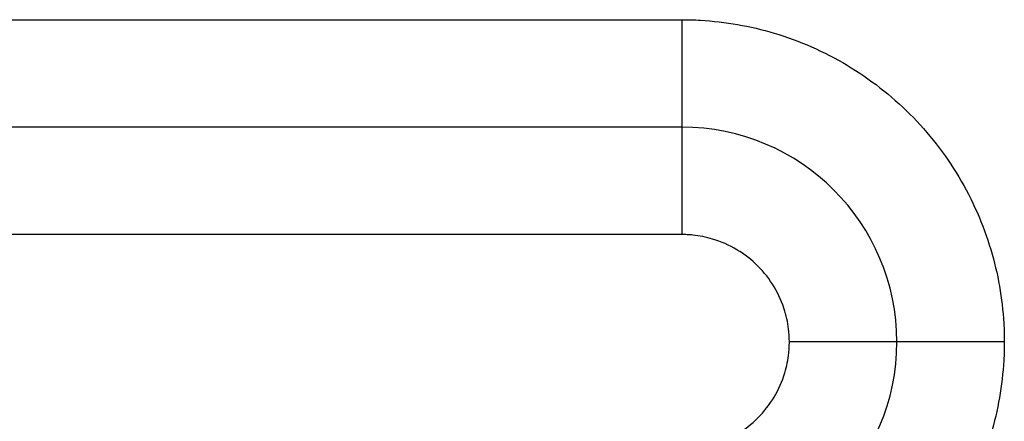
# Model space of a CAD drawing. Header units: inches. Extents: x -493 to 473, y -244 to 299.
# Tile 56 of 76: x 238.34 to 247.5, y -22.5 to -18.76. Entities that reach past the tile are written whole.
import ezdxf

# ---------------------------------------------------------------- set-up
doc = ezdxf.new("R2010")
doc.units = ezdxf.units.IN

# ---------------------------------------------------------------- blocks, each defined once
blk = doc.blocks.new('014_G23_G27_BF_B3_B14_Motor_Bgr_63_EEXDe_1_1__1', base_point=(159, -67.258))
at = {"color": 7, "linetype": 'Continuous'}
blk.add_line((244.5, -19.758), (210, -19.758), dxfattribs=at)
for start, end in [(0, 90), (-90, 0)]:
    blk.add_arc((244.5, -21.758), 2, start, end, dxfattribs=at)
at = {"color": 1, "linetype": 'Continuous'}
for points, knots in [([(210, -18.758), (215.7264, -18.758), (227.1793, -18.758), (238.6557, -18.758), (244.4293, -18.758), (244.4765, -18.758), (244.5001, -18.758)], [0, 0, 0, 0, 17.179289, 34.358579, 34.429322, 34.500075, 34.500075, 34.500075, 34.500075]), ([(244.5001, -18.758), (244.5001, -18.7594), (244.5001, -18.7624), (244.5001, -18.7668), (244.5001, -18.7713), (244.5001, -18.7757), (244.5001, -18.7802), (244.5001, -18.7846), (244.5001, -18.7891), (244.5001, -18.7936), (244.5001, -18.798), (244.5001, -18.8025), (244.5001, -18.807), (244.5001, -18.8115), (244.5001, -18.816), (244.5001, -18.8206), (244.5001, -18.8251), (244.5001, -18.8296), (244.5001, -18.8342), (244.5001, -18.8387), (244.5001, -18.8433), (244.5001, -18.8478), (244.5001, -18.8524), (244.5001, -18.8569), (244.5001, -18.8615), (244.5001, -18.8661), (244.5001, -18.8707), (244.5001, -18.8753), (244.5001, -18.8799), (244.5001, -18.8845), (244.5001, -18.8891), (244.5001, -18.8937), (244.5001, -18.8983), (244.5001, -18.9029), (244.5001, -18.9075), (244.5001, -18.9121), (244.5001, -18.9168), (244.5001, -18.9214), (244.5001, -18.926), (244.5001, -18.9307), (244.5001, -18.9353), (244.5001, -18.94), (244.5001, -18.9446), (244.5001, -18.9492), (244.5001, -18.9539), (244.5001, -18.9585), (244.5001, -18.9632), (244.5001, -18.9679), (244.5001, -18.9725), (244.5001, -18.9772), (244.5001, -18.9818), (244.5001, -18.9865), (244.5001, -18.9911), (244.5001, -18.9958), (244.5001, -19.0005), (244.5001, -19.0051), (244.5001, -19.0098), (244.5001, -19.0145), (244.5001, -19.0191), (244.5001, -19.0238), (244.5001, -19.0285), (244.5001, -19.0331), (244.5001, -19.0378), (244.5001, -19.0424), (244.5001, -19.0471), (244.5001, -19.0518), (244.5001, -19.0564), (244.5001, -19.0611), (244.5001, -19.0657), (244.5001, -19.0704), (244.5001, -19.075), (244.5001, -19.0797), (244.5001, -19.0843), (244.5001, -19.089), (244.5001, -19.0936), (244.5001, -19.0983), (244.5001, -19.1029), (244.5001, -19.1076), (244.5001, -19.1122), (244.5001, -19.1168), (244.5001, -19.1214), (244.5001, -19.1256), (244.5001, -19.1292), (244.5001, -19.1323), (244.5001, -19.1354), (244.5001, -19.1385), (244.5001, -19.1416), (244.5001, -19.1447), (244.5001, -19.1477), (244.5001, -19.1508), (244.5001, -19.1539), (244.5001, -19.157), (244.5001, -19.1601), (244.5001, -19.1632), (244.5001, -19.1662), (244.5001, -19.1693), (244.5001, -19.1724), (244.5001, -19.1754), (244.5001, -19.1785), (244.5001, -19.1816), (244.5001, -19.1846), (244.5001, -19.1877), (244.5001, -19.1907), (244.5001, -19.1938), (244.5, -19.1968), (244.5, -19.1999), (244.5, -19.2029), (244.5, -19.2059), (244.5, -19.209), (244.5, -19.212), (244.5, -19.215), (244.5, -19.218), (244.5, -19.221), (244.5, -19.2241), (244.5, -19.2271), (244.5, -19.2301), (244.5, -19.2331), (244.5, -19.2361), (244.5, -19.2391), (244.5, -19.242), (244.5, -19.245), (244.5, -19.248), (244.5, -19.251), (244.5, -19.254), (244.5, -19.2569), (244.5, -19.2599), (244.5, -19.2628), (244.5, -19.2658), (244.5, -19.2687), (244.5, -19.2717), (244.5, -19.2746), (244.5, -19.2776), (244.5, -19.2805), (244.5, -19.2834), (244.5, -19.2863), (244.5, -19.2892), (244.5, -19.2921), (244.5, -19.2951), (244.5, -19.298), (244.5, -19.3008), (244.5, -19.3037), (244.5, -19.3066), (244.5, -19.3095), (244.5, -19.3124), (244.5, -19.3152), (244.5, -19.3181), (244.5, -19.3209), (244.5, -19.3238), (244.5, -19.3266), (244.5, -19.3295), (244.5, -19.3323), (244.5, -19.3351), (244.5, -19.3379), (244.5, -19.3408), (244.5, -19.3436), (244.5, -19.3464), (244.5, -19.3492), (244.5, -19.352), (244.5, -19.3547), (244.5, -19.3575), (244.5, -19.3603), (244.5, -19.363), (244.5, -19.3658), (244.5, -19.3685), (244.5, -19.3713), (244.5, -19.374), (244.5, -19.3768), (244.5, -19.3795), (244.5, -19.3822), (244.5, -19.3849), (244.5, -19.3876), (244.5, -19.3903), (244.5, -19.393), (244.5, -19.3957), (244.5, -19.3983), (244.5, -19.401), (244.5, -19.4037), (244.5, -19.4063), (244.5, -19.4089), (244.5, -19.4116), (244.5, -19.4142), (244.5, -19.4168), (244.5, -19.4194), (244.5, -19.422), (244.5, -19.4246), (244.5, -19.4272), (244.5, -19.4298), (244.5, -19.4324), (244.5, -19.435), (244.5, -19.4375), (244.5, -19.4401), (244.5, -19.4426), (244.5, -19.4451), (244.5, -19.4477), (244.5, -19.4502), (244.5, -19.4527), (244.5, -19.4552), (244.5, -19.4577), (244.5, -19.4601), (244.5, -19.4626), (244.5, -19.465), (244.5, -19.4672), (244.5, -19.4693), (244.5, -19.4714), (244.5, -19.4735), (244.5, -19.4756), (244.5, -19.4777), (244.5, -19.4798), (244.5, -19.4819), (244.5, -19.4839), (244.5, -19.486), (244.5, -19.4881), (244.5, -19.4901), (244.5, -19.4922), (244.5, -19.4942), (244.5, -19.4962), (244.5, -19.4982), (244.5, -19.5003), (244.5, -19.5023), (244.5, -19.5043), (244.5, -19.5063), (244.5, -19.5082), (244.5, -19.5102), (244.5, -19.5122), (244.5, -19.5142), (244.5, -19.5161), (244.5, -19.5181), (244.5, -19.52), (244.5, -19.5219), (244.5, -19.5239), (244.5, -19.5258), (244.5, -19.5277), (244.5, -19.5296), (244.5, -19.5315), (244.5, -19.5334), (244.5, -19.5353), (244.5, -19.5372), (244.5, -19.539), (244.5, -19.5409), (244.5, -19.5428), (244.5, -19.5446), (244.5, -19.5464), (244.5, -19.5483), (244.5, -19.5501), (244.5, -19.5519), (244.5, -19.5537), (244.5, -19.5555), (244.5, -19.5573), (244.5, -19.5591), (244.5, -19.5609), (244.5, -19.5627), (244.5, -19.5644), (244.5, -19.5662), (244.5, -19.568), (244.5, -19.5697), (244.5, -19.5714), (244.5, -19.5732), (244.5, -19.5749), (244.5, -19.5766), (244.5, -19.5783), (244.5, -19.58), (244.5, -19.5817), (244.5, -19.5834), (244.5, -19.585), (244.5, -19.5867), (244.5, -19.5884), (244.5, -19.59), (244.5, -19.5917), (244.5, -19.5933), (244.5, -19.5949), (244.5, -19.5966), (244.5, -19.5982), (244.5, -19.5998), (244.5, -19.6014), (244.5, -19.603), (244.5, -19.6045), (244.5, -19.6061), (244.5, -19.6077), (244.5, -19.6092), (244.5, -19.6108), (244.5, -19.6123), (244.5, -19.6139), (244.5, -19.6154), (244.5, -19.6169), (244.5, -19.6184), (244.5, -19.6199), (244.5, -19.6214), (244.5, -19.6229), (244.5, -19.6244), (244.5, -19.6259), (244.5, -19.6273), (244.5, -19.6288), (244.5, -19.6302), (244.5, -19.6317), (244.5, -19.6331), (244.5, -19.6345), (244.5, -19.6359), (244.5, -19.6373), (244.5, -19.6387), (244.5, -19.6401), (244.5, -19.6415), (244.5, -19.6429), (244.5, -19.6442), (244.5, -19.6456), (244.5, -19.6469), (244.5, -19.6483), (244.5, -19.6496), (244.5, -19.6509), (244.5, -19.6523), (244.5, -19.6536), (244.5, -19.6549), (244.5, -19.6561), (244.5, -19.6574), (244.5, -19.6587), (244.5, -19.66), (244.5, -19.6612), (244.5, -19.6625), (244.5, -19.6637), (244.5, -19.6649), (244.5, -19.6662), (244.5, -19.6674), (244.5, -19.6686), (244.5, -19.6698), (244.5, -19.671), (244.5, -19.6721), (244.5, -19.6733), (244.5, -19.6745), (244.5, -19.6756), (244.5, -19.6768), (244.5, -19.6779), (244.5, -19.679), (244.5, -19.6802), (244.5, -19.6813), (244.5, -19.6824), (244.5, -19.6835), (244.5, -19.6846), (244.5, -19.6856), (244.5, -19.6867), (244.5, -19.6878), (244.5, -19.6888), (244.5, -19.6899), (244.5, -19.6909), (244.5, -19.692), (244.5, -19.693), (244.5, -19.6941), (244.5, -19.6951), (244.5, -19.6961), (244.5, -19.6971), (244.5, -19.6981), (244.5, -19.6991), (244.5, -19.7), (244.5, -19.701), (244.5, -19.702), (244.5, -19.7029), (244.5, -19.7039), (244.5, -19.7048), (244.5, -19.7057), (244.5, -19.7066), (244.5, -19.7075), (244.5, -19.7084), (244.5, -19.7093), (244.5, -19.7102), (244.5, -19.7111), (244.5, -19.712), (244.5, -19.7128), (244.5, -19.7137), (244.5, -19.7145), (244.5, -19.7153), (244.5, -19.7162), (244.5, -19.717), (244.5, -19.7178), (244.5, -19.7186), (244.5, -19.7194), (244.5, -19.7201), (244.5, -19.7209), (244.5, -19.7217), (244.5, -19.7224), (244.5, -19.7232), (244.5, -19.7239), (244.5, -19.7247), (244.5, -19.7254), (244.5, -19.7261), (244.5, -19.7268), (244.5, -19.7275), (244.5, -19.7282), (244.5, -19.7289), (244.5, -19.7295), (244.5, -19.7302), (244.5, -19.7309), (244.5, -19.7315), (244.5, -19.7322), (244.5, -19.7328), (244.5, -19.7334), (244.5, -19.734), (244.5, -19.7346), (244.5, -19.7352), (244.5, -19.7358), (244.5, -19.7364), (244.5, -19.737), (244.5, -19.7375), (244.5, -19.7381), (244.5, -19.7386), (244.5, -19.7392), (244.5, -19.7397), (244.5, -19.7402), (244.5, -19.7408), (244.5, -19.7413), (244.5, -19.7418), (244.5, -19.7423), (244.5, -19.7428), (244.5, -19.7433), (244.5, -19.7438), (244.5, -19.7442), (244.5, -19.7447), (244.5, -19.7452), (244.5, -19.7456), (244.5, -19.7461), (244.5, -19.7465), (244.5, -19.7469), (244.5, -19.7473), (244.5, -19.7477), (244.5, -19.7481), (244.5, -19.7485), (244.5, -19.7489), (244.5, -19.7493), (244.5, -19.7497), (244.5, -19.75), (244.5, -19.7504), (244.5, -19.7507), (244.5, -19.751), (244.5, -19.7514), (244.5, -19.7517), (244.5, -19.752), (244.5, -19.7523), (244.5, -19.7526), (244.5, -19.7529), (244.5, -19.7531), (244.5, -19.7534), (244.5, -19.7537), (244.5, -19.7539), (244.5, -19.7542), (244.5, -19.7544), (244.5, -19.7547), (244.5, -19.7549), (244.5, -19.7551), (244.5, -19.7553), (244.5, -19.7555), (244.5, -19.7557), (244.5, -19.7559), (244.5, -19.7561), (244.5, -19.7562), (244.5, -19.7564), (244.5, -19.7566), (244.5, -19.7567), (244.5, -19.7568), (244.5, -19.757), (244.5, -19.7571), (244.5, -19.7572), (244.5, -19.7573), (244.5, -19.7574), (244.5, -19.7575), (244.5, -19.7576), (244.5, -19.7577), (244.5, -19.7577), (244.5, -19.7578), (244.5, -19.7578), (244.5, -19.7579), (244.5, -19.7579), (244.5, -19.7579), (244.5, -19.758), (244.5, -19.758), (244.5, -19.758), (244.5, -19.758)], [0, 0, 0, 0, 0.0044184, 0.0088455, 0.0132812, 0.0177252, 0.0221775, 0.0266379, 0.0311062, 0.0355823, 0.040066, 0.0445571, 0.0490556, 0.0535611, 0.0580737, 0.0625931, 0.0671192, 0.0716517, 0.0761907, 0.0807358, 0.0852869, 0.089844, 0.0944068, 0.0989751, 0.1035489, 0.1081279, 0.112712, 0.117301, 0.1218949, 0.1264934, 0.1310963, 0.1357035, 0.1403149, 0.1449303, 0.1495496, 0.1541725, 0.158799, 0.1634288, 0.1680619, 0.172698, 0.177337, 0.1819787, 0.186623, 0.1912698, 0.1959188, 0.20057, 0.2052231, 0.209878, 0.2145345, 0.2191926, 0.2238519, 0.2285125, 0.233174, 0.2378364, 0.2424995, 0.2471632, 0.2518272, 0.2564915, 0.2611559, 0.2658201, 0.2704841, 0.2751478, 0.2798108, 0.2844732, 0.2891347, 0.2937951, 0.2984544, 0.3031123, 0.3077688, 0.3124236, 0.3170765, 0.3217275, 0.3263764, 0.331023, 0.3356671, 0.3403087, 0.3449475, 0.3495834, 0.3542162, 0.3588458, 0.363472, 0.3680947, 0.3711981, 0.3742995, 0.3773986, 0.3804956, 0.3835903, 0.3866827, 0.3897726, 0.3928602, 0.3959453, 0.3990278, 0.4021077, 0.4051849, 0.4082594, 0.4113311, 0.4144, 0.417466, 0.4205291, 0.4235891, 0.4266461, 0.4296999, 0.4327506, 0.4357981, 0.4388422, 0.441883, 0.4449204, 0.4479544, 0.4509848, 0.4540116, 0.4570348, 0.4600544, 0.4630701, 0.4660821, 0.4690902, 0.4720944, 0.4750946, 0.4780908, 0.4810829, 0.4840709, 0.4870547, 0.4900342, 0.4930093, 0.4959802, 0.4989465, 0.5019084, 0.5048658, 0.5078186, 0.5107667, 0.5137101, 0.5166487, 0.5195825, 0.5225114, 0.5254353, 0.5283543, 0.5312682, 0.534177, 0.5370807, 0.5399791, 0.5428722, 0.54576, 0.5486424, 0.5515193, 0.5543908, 0.5572566, 0.5601169, 0.5629715, 0.5658203, 0.5686633, 0.5715005, 0.5743318, 0.5771571, 0.5799764, 0.5827896, 0.5855967, 0.5883976, 0.5911922, 0.5939805, 0.5967625, 0.599538, 0.6023071, 0.6050697, 0.6078256, 0.6105749, 0.6133175, 0.6160534, 0.6187824, 0.6215045, 0.6242197, 0.626928, 0.6296292, 0.6323232, 0.6350102, 0.6376899, 0.6403623, 0.6430274, 0.6456851, 0.6483354, 0.6509782, 0.6536134, 0.656241, 0.658861, 0.6614732, 0.6640776, 0.6666742, 0.6692629, 0.6718436, 0.6744163, 0.676981, 0.6795375, 0.6820859, 0.684626, 0.6871578, 0.6896812, 0.6921963, 0.6947029, 0.6972009, 0.6996904, 0.7021712, 0.7046434, 0.7071068, 0.709231, 0.7113484, 0.7134591, 0.7155628, 0.7176598, 0.7197499, 0.7218331, 0.7239094, 0.7259788, 0.7280413, 0.7300969, 0.7321455, 0.7341871, 0.7362218, 0.7382495, 0.7402702, 0.7422839, 0.7442905, 0.7462901, 0.7482827, 0.7502681, 0.7522465, 0.7542177, 0.7561819, 0.7581389, 0.7600887, 0.7620314, 0.763967, 0.7658953, 0.7678164, 0.7697303, 0.771637, 0.7735364, 0.7754286, 0.7773135, 0.7791911, 0.7810614, 0.7829243, 0.78478, 0.7866283, 0.7884692, 0.7903027, 0.7921289, 0.7939476, 0.795759, 0.7975629, 0.7993593, 0.8011483, 0.8029298, 0.8047038, 0.8064703, 0.8082293, 0.8099807, 0.8117246, 0.813461, 0.8151897, 0.8169109, 0.8186244, 0.8203303, 0.8220286, 0.8237193, 0.8254023, 0.8270776, 0.8287452, 0.8304051, 0.8320573, 0.8337017, 0.8353384, 0.8369673, 0.8385885, 0.8402018, 0.8418073, 0.8434051, 0.8449949, 0.846577, 0.8481511, 0.8497174, 0.8512758, 0.8528263, 0.8543688, 0.8559035, 0.8574301, 0.8589488, 0.8604595, 0.8619623, 0.863457, 0.8649437, 0.8664223, 0.8678929, 0.8693554, 0.8708099, 0.8722562, 0.8736945, 0.8751246, 0.8765466, 0.8779604, 0.8793661, 0.8807635, 0.8821528, 0.8835339, 0.8849067, 0.8862713, 0.8876277, 0.8889758, 0.8903156, 0.8916471, 0.8929703, 0.8942851, 0.8955917, 0.8968898, 0.8981796, 0.899461, 0.9007341, 0.9019987, 0.9032548, 0.9045026, 0.9057419, 0.9069727, 0.908195, 0.9094089, 0.9106142, 0.911811, 0.9129992, 0.9141789, 0.91535, 0.9165126, 0.9176665, 0.9188119, 0.9199486, 0.9210766, 0.922196, 0.9233068, 0.9244088, 0.9255022, 0.9265868, 0.9276627, 0.9287299, 0.9297883, 0.9308595, 0.9319221, 0.932976, 0.9340212, 0.9350578, 0.9360858, 0.9371051, 0.9381159, 0.939118, 0.9401115, 0.9410964, 0.9420728, 0.9430405, 0.9439997, 0.9449504, 0.9458925, 0.946826, 0.947751, 0.9486675, 0.9495755, 0.950475, 0.9513659, 0.9522484, 0.9531224, 0.9539879, 0.954845, 0.9556935, 0.9565337, 0.9573654, 0.9581886, 0.9590035, 0.9598099, 0.9606079, 0.9613975, 0.9621787, 0.9629515, 0.963716, 0.9644721, 0.9652198, 0.9659592, 0.9666902, 0.9674129, 0.9681273, 0.9688334, 0.9695311, 0.9702206, 0.9709017, 0.9715746, 0.9722392, 0.9728956, 0.9735436, 0.9741834, 0.974815, 0.9754384, 0.9760535, 0.9766604, 0.9772591, 0.9778496, 0.9784319, 0.979006, 0.979572, 0.9801297, 0.9806793, 0.9812208, 0.9817541, 0.9822793, 0.9827964, 0.9833053, 0.9838219, 0.9843299, 0.9848294, 0.9853204, 0.985803, 0.9862771, 0.9867429, 0.9872002, 0.9876491, 0.9880896, 0.9885218, 0.9889457, 0.9893613, 0.9897685, 0.9901675, 0.9905582, 0.9909407, 0.991315, 0.9916811, 0.9920389, 0.9923887, 0.9927302, 0.9930636, 0.993389, 0.9937062, 0.9940154, 0.9943165, 0.9946095, 0.9948946, 0.9951716, 0.9954406, 0.9957017, 0.9959549, 0.9962077, 0.9964522, 0.9966883, 0.996916, 0.9971354, 0.9973464, 0.9975492, 0.9977437, 0.99793, 0.9981081, 0.998278, 0.9984398, 0.9985934, 0.9987389, 0.9988763, 0.9990057, 0.999127, 0.9992404, 0.9993457, 0.9994431, 0.9995325, 0.9996141, 0.9996877, 0.9997535, 0.9998115, 0.9998617, 0.999904, 0.9999386, 0.9999655, 0.9999847, 0.9999962, 1, 1, 1, 1]), ([(244.5001, -18.758), (244.5287, -18.7582), (244.586, -18.7587), (244.7596, -18.7664), (245.0201, -18.7965), (245.4878, -18.907), (246.0527, -19.155), (246.6428, -19.6147), (247.1026, -20.2047), (247.3507, -20.7694), (247.4613, -21.2368), (247.4915, -21.4971), (247.4993, -21.671), (247.4998, -21.7287), (247.5, -21.7576)], [0, 0, 0, 0, 0.085917, 0.171843, 0.521146, 0.870499, 1.611052, 2.351605, 3.092157, 3.83271, 4.181541, 4.530322, 4.616975, 4.703583, 4.703583, 4.703583, 4.703583]), ([(244.5, -19.758), (244.5, -19.758), (244.5, -19.758), (244.5, -19.7581), (244.5, -19.7582), (244.5, -19.7583), (244.5, -19.7585), (244.5, -19.7587), (244.5, -19.759), (244.5, -19.7593), (244.5, -19.7596), (244.5, -19.76), (244.5, -19.7605), (244.5, -19.7609), (244.5, -19.7615), (244.5, -19.762), (244.5, -19.7626), (244.5, -19.7633), (244.5, -19.764), (244.5, -19.7647), (244.5, -19.7655), (244.5, -19.7664), (244.5, -19.7672), (244.4999, -19.7682), (244.4999, -19.7691), (244.4999, -19.7701), (244.4999, -19.7712), (244.4999, -19.7723), (244.4999, -19.7735), (244.4999, -19.7747), (244.4999, -19.7759), (244.4999, -19.7771), (244.4999, -19.7784), (244.4999, -19.7798), (244.4999, -19.7812), (244.4999, -19.7826), (244.4999, -19.7841), (244.4999, -19.7856), (244.4999, -19.7872), (244.4999, -19.7888), (244.4999, -19.7904), (244.4999, -19.7921), (244.4999, -19.7939), (244.4999, -19.7957), (244.4999, -19.7975), (244.4999, -19.7994), (244.4999, -19.8013), (244.4999, -19.8033), (244.4999, -19.8053), (244.4999, -19.8074), (244.4999, -19.8095), (244.4999, -19.8117), (244.4999, -19.8139), (244.4999, -19.8162), (244.4999, -19.8185), (244.4999, -19.8208), (244.4999, -19.8233), (244.4999, -19.8257), (244.4999, -19.8282), (244.4999, -19.8307), (244.4999, -19.8332), (244.4999, -19.8358), (244.4999, -19.8384), (244.4999, -19.8411), (244.4999, -19.8438), (244.4999, -19.8466), (244.4999, -19.8494), (244.4999, -19.8523), (244.4999, -19.8552), (244.4999, -19.8582), (244.4999, -19.8612), (244.4999, -19.8642), (244.4999, -19.8673), (244.4999, -19.8705), (244.4999, -19.8737), (244.4999, -19.8769), (244.4999, -19.8802), (244.4999, -19.8835), (244.4999, -19.8869), (244.4998, -19.8903), (244.4998, -19.8937), (244.4998, -19.8972), (244.4998, -19.9008), (244.4998, -19.9043), (244.4998, -19.908), (244.4998, -19.9117), (244.4998, -19.9154), (244.4998, -19.9191), (244.4998, -19.9229), (244.4998, -19.9268), (244.4998, -19.9307), (244.4998, -19.9346), (244.4998, -19.9386), (244.4998, -19.9426), (244.4998, -19.9466), (244.4998, -19.9507), (244.4998, -19.9548), (244.4998, -19.959), (244.4998, -19.9632), (244.4998, -19.9675), (244.4998, -19.9718), (244.4998, -19.9761), (244.4998, -19.9805), (244.4998, -19.9849), (244.4998, -19.9894), (244.4998, -19.9939), (244.4998, -19.9984), (244.4998, -20.003), (244.4998, -20.0076), (244.4998, -20.0123), (244.4998, -20.017), (244.4998, -20.0217), (244.4998, -20.0265), (244.4998, -20.0313), (244.4998, -20.0361), (244.4998, -20.041), (244.4998, -20.0459), (244.4998, -20.0511), (244.4998, -20.0566), (244.4998, -20.0625), (244.4998, -20.0683), (244.4998, -20.0742), (244.4998, -20.0802), (244.4998, -20.0861), (244.4998, -20.0922), (244.4998, -20.0983), (244.4998, -20.1044), (244.4998, -20.1105), (244.4998, -20.1167), (244.4998, -20.123), (244.4998, -20.1293), (244.4998, -20.1356), (244.4998, -20.1419), (244.4998, -20.1483), (244.4998, -20.1548), (244.4998, -20.1612), (244.4998, -20.1677), (244.4998, -20.1743), (244.4998, -20.1808), (244.4998, -20.1874), (244.4998, -20.1941), (244.4998, -20.2007), (244.4998, -20.2074), (244.4998, -20.2141), (244.4998, -20.2209), (244.4998, -20.2277), (244.4998, -20.2345), (244.4997, -20.2413), (244.4997, -20.2482), (244.4997, -20.2551), (244.4997, -20.262), (244.4997, -20.2689), (244.4997, -20.2759), (244.4997, -20.2829), (244.4997, -20.2899), (244.4997, -20.2969), (244.4997, -20.304), (244.4997, -20.311), (244.4997, -20.3181), (244.4997, -20.3252), (244.4997, -20.3324), (244.4997, -20.3395), (244.4997, -20.3466), (244.4997, -20.3538), (244.4997, -20.361), (244.4997, -20.3682), (244.4997, -20.3754), (244.4997, -20.3826), (244.4997, -20.391), (244.4997, -20.4005), (244.4997, -20.411), (244.4997, -20.4216), (244.4997, -20.4323), (244.4997, -20.4429), (244.4997, -20.4535), (244.4997, -20.4642), (244.4997, -20.4748), (244.4997, -20.4855), (244.4997, -20.4962), (244.4997, -20.5068), (244.4997, -20.5175), (244.4997, -20.5281), (244.4997, -20.5388), (244.4997, -20.5494), (244.4997, -20.5601), (244.4997, -20.5707), (244.4997, -20.5813), (244.4997, -20.5919), (244.4996, -20.6025), (244.4996, -20.613), (244.4996, -20.6236), (244.4996, -20.6341), (244.4996, -20.6446), (244.4996, -20.6551), (244.4996, -20.6655), (244.4996, -20.6759), (244.4996, -20.6863), (244.4996, -20.6967), (244.4996, -20.707), (244.4996, -20.7173), (244.4996, -20.7275), (244.4996, -20.7377), (244.4996, -20.7478), (244.4996, -20.7546), (244.4996, -20.758)], [0, 0, 0, 0, 0.00002, 0.00008, 0.000181, 0.000323, 0.000505, 0.000729, 0.000995, 0.001302, 0.001652, 0.002044, 0.00248, 0.002958, 0.00348, 0.004045, 0.004655, 0.005309, 0.006007, 0.00675, 0.007538, 0.008371, 0.00925, 0.010174, 0.011145, 0.012161, 0.013225, 0.014334, 0.015491, 0.016695, 0.017901, 0.019152, 0.020448, 0.021788, 0.023174, 0.024605, 0.026081, 0.027602, 0.029169, 0.030781, 0.032439, 0.034143, 0.035892, 0.037688, 0.039529, 0.041417, 0.043351, 0.045332, 0.047359, 0.049433, 0.051553, 0.053721, 0.055935, 0.058196, 0.060505, 0.06286, 0.065263, 0.067714, 0.070212, 0.072701, 0.075239, 0.077823, 0.080455, 0.083135, 0.085861, 0.088635, 0.091455, 0.094321, 0.097234, 0.100193, 0.103198, 0.106249, 0.109345, 0.112487, 0.115674, 0.118906, 0.122183, 0.125505, 0.128871, 0.132282, 0.135736, 0.139235, 0.142777, 0.146363, 0.149992, 0.153664, 0.15738, 0.161138, 0.164939, 0.168782, 0.172668, 0.176596, 0.180565, 0.184577, 0.18863, 0.192724, 0.19686, 0.201036, 0.205254, 0.209512, 0.21381, 0.218149, 0.222527, 0.226946, 0.231405, 0.235902, 0.24044, 0.245016, 0.249631, 0.254286, 0.258978, 0.26371, 0.268479, 0.273287, 0.278132, 0.283015, 0.287936, 0.292894, 0.298655, 0.304464, 0.310319, 0.31622, 0.322166, 0.328157, 0.334191, 0.340268, 0.346387, 0.352547, 0.358749, 0.36499, 0.371271, 0.37759, 0.383947, 0.390341, 0.396772, 0.403238, 0.409739, 0.416274, 0.422843, 0.429445, 0.436079, 0.442744, 0.449439, 0.456165, 0.46292, 0.469703, 0.476514, 0.483352, 0.490216, 0.497106, 0.50402, 0.510959, 0.517921, 0.524906, 0.531912, 0.53894, 0.545989, 0.553057, 0.560144, 0.56725, 0.574373, 0.581513, 0.588669, 0.595841, 0.603027, 0.610228, 0.617441, 0.624667, 0.631906, 0.642477, 0.653066, 0.66367, 0.674288, 0.684918, 0.695557, 0.706205, 0.716859, 0.727517, 0.738178, 0.748839, 0.759499, 0.770156, 0.780808, 0.791452, 0.802088, 0.812713, 0.823326, 0.833924, 0.844506, 0.85507, 0.865613, 0.876135, 0.886633, 0.897105, 0.90755, 0.917965, 0.928348, 0.938699, 0.949015, 0.959293, 0.969533, 0.979732, 0.989888, 1, 1, 1, 1]), ([(244.4996, -20.758), (244.4761, -20.758), (244.4291, -20.758), (238.6557, -20.758), (227.1793, -20.758), (215.7264, -20.758), (210, -20.758)], [0, 0, 0, 0, 0.070479, 0.14101, 17.3203, 34.499589, 34.499589, 34.499589, 34.499589]), ([(245.5, -21.7578), (245.4999, -21.7498), (245.4998, -21.7337), (245.4989, -21.7096), (245.4975, -21.6855), (245.4934, -21.6373), (245.4829, -21.5654), (245.4477, -21.4227), (245.3676, -21.2404), (245.2144, -21.0437), (245.0178, -20.8904), (244.8362, -20.8107), (244.695, -20.7756), (244.6241, -20.765), (244.5759, -20.7607), (244.5505, -20.7592), (244.525, -20.7582), (244.5081, -20.758), (244.4996, -20.758)], [0, 0, 0, 0, 0.024122, 0.048239, 0.07236, 0.096498, 0.193262, 0.290083, 0.536934, 0.783785, 1.030636, 1.277487, 1.372088, 1.46663, 1.492037, 1.517472, 1.542921, 1.568367, 1.568367, 1.568367, 1.568367]), ([(244.4998, -22.758), (244.5078, -22.7579), (244.524, -22.7578), (244.5482, -22.7569), (244.5724, -22.7554), (244.6206, -22.7514), (244.6926, -22.7408), (244.8353, -22.7057), (245.0176, -22.6256), (245.2143, -22.4724), (245.3675, -22.2757), (245.4473, -22.0942), (245.4823, -21.953), (245.4929, -21.8821), (245.4972, -21.8339), (245.4988, -21.8085), (245.4998, -21.7832), (245.4999, -21.7663), (245.5, -21.7578)], [0, 0, 0, 0, 0.024235, 0.04847, 0.072697, 0.096909, 0.193673, 0.290494, 0.537345, 0.784196, 1.031047, 1.277898, 1.372499, 1.467041, 1.492404, 1.517775, 1.543153, 1.568531, 1.568531, 1.568531, 1.568531]), ([(247.5, -21.7576), (247.4998, -21.7863), (247.4993, -21.8438), (247.4916, -22.0175), (247.4615, -22.278), (247.351, -22.7457), (247.1029, -23.3107), (246.6433, -23.9008), (246.0533, -24.3606), (245.4885, -24.6087), (245.0212, -24.7193), (244.7609, -24.7495), (244.587, -24.7572), (244.5293, -24.7577), (244.5004, -24.758)], [0, 0, 0, 0, 0.08616, 0.172274, 0.521578, 0.87093, 1.611483, 2.352036, 3.092588, 3.833141, 4.181973, 4.530753, 4.617373, 4.703939, 4.703939, 4.703939, 4.703939]), ([(246.5, -21.758), (246.5, -21.758), (246.5, -21.758), (246.5, -21.758), (246.4999, -21.758), (246.4999, -21.758), (246.4998, -21.758), (246.4997, -21.758), (246.4996, -21.758), (246.4995, -21.758), (246.4993, -21.758), (246.4992, -21.758), (246.499, -21.758), (246.4988, -21.758), (246.4986, -21.758), (246.4984, -21.758), (246.4981, -21.758), (246.4979, -21.758), (246.4976, -21.758), (246.4973, -21.758), (246.497, -21.758), (246.4967, -21.758), (246.4963, -21.758), (246.496, -21.758), (246.4956, -21.758), (246.4952, -21.758), (246.4947, -21.758), (246.4943, -21.758), (246.4939, -21.758), (246.4934, -21.758), (246.4929, -21.758), (246.4924, -21.758), (246.4919, -21.758), (246.4913, -21.758), (246.4907, -21.758), (246.4902, -21.758), (246.4896, -21.758), (246.4889, -21.758), (246.4883, -21.758), (246.4876, -21.758), (246.487, -21.758), (246.4863, -21.758), (246.4856, -21.758), (246.4848, -21.758), (246.4841, -21.7579), (246.4833, -21.7579), (246.4825, -21.7579), (246.4818, -21.7579), (246.481, -21.7579), (246.4802, -21.7579), (246.4793, -21.7579), (246.4785, -21.7579), (246.4776, -21.7579), (246.4768, -21.7579), (246.4759, -21.7579), (246.4749, -21.7579), (246.474, -21.7579), (246.4731, -21.7579), (246.4721, -21.7579), (246.4711, -21.7579), (246.4701, -21.7579), (246.4691, -21.7579), (246.468, -21.7579), (246.467, -21.7579), (246.4659, -21.7579), (246.4648, -21.7579), (246.4637, -21.7579), (246.4625, -21.7579), (246.4614, -21.7579), (246.4602, -21.7579), (246.459, -21.7579), (246.4578, -21.7579), (246.4566, -21.7579), (246.4554, -21.7579), (246.4541, -21.7579), (246.4528, -21.7579), (246.4515, -21.7579), (246.4502, -21.7579), (246.4489, -21.7579), (246.4475, -21.7579), (246.4461, -21.7579), (246.4447, -21.7579), (246.4433, -21.7579), (246.4419, -21.7579), (246.4405, -21.7579), (246.439, -21.7579), (246.4375, -21.7579), (246.436, -21.7579), (246.4345, -21.7579), (246.4329, -21.7579), (246.4314, -21.7579), (246.4298, -21.7579), (246.4282, -21.7579), (246.4266, -21.7579), (246.425, -21.7579), (246.4234, -21.7579), (246.4217, -21.7579), (246.4201, -21.7579), (246.4184, -21.7579), (246.4167, -21.7579), (246.4149, -21.7579), (246.4132, -21.7579), (246.4114, -21.7579), (246.4096, -21.7579), (246.4078, -21.7579), (246.406, -21.7579), (246.4042, -21.7579), (246.4023, -21.7579), (246.4004, -21.7579), (246.3985, -21.7579), (246.3966, -21.7579), (246.3947, -21.7579), (246.3928, -21.7579), (246.3908, -21.7579), (246.3888, -21.7579), (246.3868, -21.7579), (246.3848, -21.7579), (246.3827, -21.7579), (246.3807, -21.7579), (246.3786, -21.7579), (246.3765, -21.7579), (246.3744, -21.7579), (246.3723, -21.7579), (246.3701, -21.7579), (246.3679, -21.7579), (246.3658, -21.7579), (246.3635, -21.7579), (246.3613, -21.7579), (246.3591, -21.7579), (246.3568, -21.7579), (246.3546, -21.7579), (246.3523, -21.7579), (246.35, -21.7579), (246.3476, -21.7579), (246.3453, -21.7579), (246.3429, -21.7579), (246.3406, -21.7579), (246.3382, -21.7579), (246.3358, -21.7579), (246.3333, -21.7579), (246.3309, -21.7579), (246.3284, -21.7579), (246.3259, -21.7579), (246.3234, -21.7579), (246.3209, -21.7579), (246.3184, -21.7579), (246.3159, -21.7579), (246.3133, -21.7579), (246.3107, -21.7579), (246.3081, -21.7579), (246.3055, -21.7579), (246.3029, -21.7579), (246.3002, -21.7579), (246.2976, -21.7579), (246.2949, -21.7579), (246.2922, -21.7579), (246.2895, -21.7579), (246.2867, -21.7579), (246.284, -21.7579), (246.2812, -21.7579), (246.2785, -21.7579), (246.2757, -21.7579), (246.2729, -21.7579), (246.27, -21.7579), (246.2672, -21.7579), (246.2643, -21.7579), (246.2615, -21.7579), (246.2586, -21.7579), (246.2557, -21.7579), (246.2528, -21.7579), (246.2498, -21.7579), (246.2469, -21.7579), (246.2439, -21.7579), (246.2409, -21.7579), (246.2379, -21.7579), (246.2349, -21.7579), (246.2319, -21.7579), (246.2288, -21.7579), (246.2258, -21.7579), (246.2227, -21.7579), (246.2196, -21.7579), (246.2165, -21.7579), (246.2134, -21.7579), (246.2103, -21.7579), (246.207, -21.7579), (246.2035, -21.7579), (246.1998, -21.7579), (246.1962, -21.7579), (246.1925, -21.7579), (246.1888, -21.7579), (246.1851, -21.7579), (246.1814, -21.7579), (246.1776, -21.7579), (246.1738, -21.7579), (246.1701, -21.7579), (246.1663, -21.7579), (246.1624, -21.7579), (246.1586, -21.7579), (246.1547, -21.7579), (246.1509, -21.7579), (246.147, -21.7579), (246.1431, -21.7579), (246.1392, -21.7579), (246.1352, -21.7579), (246.1313, -21.7579), (246.1273, -21.7579), (246.1233, -21.7579), (246.1194, -21.7579), (246.1153, -21.7579), (246.1113, -21.7579), (246.1073, -21.7579), (246.1032, -21.7579), (246.0992, -21.7579), (246.0951, -21.7579), (246.091, -21.7579), (246.0869, -21.7579), (246.0828, -21.7579), (246.0786, -21.7579), (246.0745, -21.7579), (246.0703, -21.7579), (246.0661, -21.7579), (246.0619, -21.7579), (246.0578, -21.7579), (246.0535, -21.7579), (246.0493, -21.7579), (246.0451, -21.7579), (246.0408, -21.7579), (246.0366, -21.7579), (246.0323, -21.7579), (246.028, -21.7579), (246.0237, -21.7579), (246.0194, -21.7579), (246.0151, -21.7579), (246.0108, -21.7579), (246.0065, -21.7579), (246.0021, -21.7579), (245.9978, -21.7579), (245.9934, -21.7579), (245.989, -21.7579), (245.9847, -21.7579), (245.9803, -21.7579), (245.9759, -21.7579), (245.9715, -21.7579), (245.967, -21.7579), (245.9626, -21.7579), (245.9582, -21.7579), (245.9538, -21.7579), (245.9493, -21.7579), (245.9448, -21.7579), (245.9404, -21.7579), (245.9359, -21.7579), (245.9314, -21.7579), (245.9269, -21.7579), (245.9225, -21.7579), (245.918, -21.7579), (245.9135, -21.7579), (245.9089, -21.7579), (245.9044, -21.7579), (245.8999, -21.7579), (245.8954, -21.7579), (245.8908, -21.7579), (245.8863, -21.7579), (245.8818, -21.7579), (245.8772, -21.7579), (245.8727, -21.7579), (245.8674, -21.7579), (245.8614, -21.7579), (245.8546, -21.7579), (245.8479, -21.7579), (245.8412, -21.7579), (245.8344, -21.7579), (245.8276, -21.7579), (245.8209, -21.7579), (245.8141, -21.7579), (245.8073, -21.7579), (245.8006, -21.7579), (245.7938, -21.7578), (245.787, -21.7578), (245.7802, -21.7578), (245.7735, -21.7578), (245.7667, -21.7578), (245.7599, -21.7578), (245.7531, -21.7578), (245.7463, -21.7578), (245.7395, -21.7578), (245.7328, -21.7578), (245.726, -21.7578), (245.7192, -21.7578), (245.7124, -21.7578), (245.7057, -21.7578), (245.6989, -21.7578), (245.6921, -21.7578), (245.6854, -21.7578), (245.6786, -21.7578), (245.6719, -21.7578), (245.6651, -21.7578), (245.6584, -21.7578), (245.6517, -21.7578), (245.6449, -21.7578), (245.6382, -21.7578), (245.6315, -21.7578), (245.6248, -21.7578), (245.6181, -21.7578), (245.6115, -21.7578), (245.6048, -21.7578), (245.5982, -21.7578), (245.5915, -21.7578), (245.5849, -21.7578), (245.5783, -21.7578), (245.5717, -21.7578), (245.5651, -21.7578), (245.5585, -21.7578), (245.5519, -21.7578), (245.5454, -21.7578), (245.5389, -21.7578), (245.5323, -21.7578), (245.5258, -21.7578), (245.5194, -21.7578), (245.5129, -21.7578), (245.5064, -21.7578), (245.5021, -21.7578), (245.5, -21.7578)], [0, 0, 0, 0, 0.0000081, 0.0000324, 0.0000731, 0.0001301, 0.0002036, 0.0002936, 0.0004002, 0.0005235, 0.0006636, 0.0008205, 0.0009943, 0.0011852, 0.0013931, 0.0016181, 0.0018604, 0.00212, 0.0023969, 0.0026914, 0.0030033, 0.0033329, 0.0036801, 0.0040452, 0.0044278, 0.0048284, 0.005247, 0.0056836, 0.0061382, 0.0066111, 0.0071021, 0.0076114, 0.008139, 0.008685, 0.0092495, 0.0098325, 0.0104341, 0.0110543, 0.0116933, 0.012351, 0.0130275, 0.0137229, 0.0144373, 0.0151706, 0.0159231, 0.0166947, 0.0174499, 0.0182229, 0.0190136, 0.0198222, 0.0206486, 0.0214928, 0.0223549, 0.0232349, 0.0241329, 0.0250488, 0.0259827, 0.0269346, 0.0279046, 0.0288926, 0.0298988, 0.030923, 0.0319654, 0.033026, 0.0341048, 0.0352018, 0.0363171, 0.0374507, 0.0386025, 0.0397727, 0.0409613, 0.0421683, 0.0433937, 0.0446375, 0.0458998, 0.0471807, 0.04848, 0.0497979, 0.0511344, 0.0524895, 0.0538632, 0.0552556, 0.0566666, 0.0580964, 0.059545, 0.0610123, 0.0624984, 0.0640033, 0.0655271, 0.0670697, 0.0686313, 0.0702117, 0.0717854, 0.0733784, 0.0749905, 0.0766219, 0.0782724, 0.0799419, 0.0816305, 0.083338, 0.0850645, 0.0868099, 0.0885742, 0.0903572, 0.092159, 0.0939795, 0.0958186, 0.0976764, 0.0995527, 0.1014475, 0.1033608, 0.1052925, 0.1072426, 0.109211, 0.1111977, 0.1132026, 0.1152257, 0.117267, 0.1193264, 0.1214038, 0.1234991, 0.1256125, 0.1277437, 0.1298928, 0.1320598, 0.1342444, 0.1364468, 0.1386669, 0.1409046, 0.1431599, 0.1454327, 0.147723, 0.1500307, 0.1523558, 0.1546982, 0.157058, 0.1594349, 0.1618291, 0.1642405, 0.1666689, 0.1691144, 0.171577, 0.1740564, 0.1765528, 0.1790661, 0.1815962, 0.1841431, 0.1867067, 0.189287, 0.1918839, 0.1944975, 0.1971275, 0.1997741, 0.2024371, 0.2051165, 0.2078123, 0.2105244, 0.2132527, 0.2159973, 0.218758, 0.2215348, 0.2243277, 0.2271367, 0.2299616, 0.2328024, 0.2356592, 0.2385318, 0.2414201, 0.2443243, 0.2472441, 0.2501795, 0.2531306, 0.2560972, 0.2590794, 0.262077, 0.26509, 0.2681184, 0.2711621, 0.2742211, 0.2772953, 0.2803847, 0.2834892, 0.2866088, 0.2897435, 0.2928932, 0.2965152, 0.3001561, 0.3038157, 0.3074937, 0.31119, 0.3149045, 0.3186368, 0.3223869, 0.3261546, 0.3299397, 0.3337419, 0.3375612, 0.3413973, 0.3452502, 0.3491194, 0.353005, 0.3569068, 0.3608244, 0.3647579, 0.3687069, 0.3726713, 0.3766509, 0.3806456, 0.3846552, 0.3886794, 0.3927181, 0.3967712, 0.4008384, 0.4049195, 0.4090145, 0.413123, 0.417245, 0.4213802, 0.4255284, 0.4296896, 0.4338634, 0.4380498, 0.4422485, 0.4464593, 0.4506821, 0.4549168, 0.459163, 0.4634207, 0.4676896, 0.4719696, 0.4762605, 0.4805622, 0.4848743, 0.4891968, 0.4935295, 0.4978722, 0.5022247, 0.5065868, 0.5109584, 0.5153392, 0.5197292, 0.524128, 0.5285356, 0.5329517, 0.5373762, 0.5418089, 0.5462497, 0.5506982, 0.5551544, 0.559618, 0.564089, 0.568567, 0.573052, 0.5775437, 0.582042, 0.5865467, 0.5910576, 0.5955745, 0.6000973, 0.6046257, 0.6091596, 0.6136988, 0.6182431, 0.6227924, 0.6273465, 0.6319051, 0.6386302, 0.6453626, 0.6521018, 0.6588475, 0.665599, 0.6723559, 0.6791178, 0.685884, 0.6926543, 0.699428, 0.7062047, 0.7129839, 0.7197651, 0.7265478, 0.7333316, 0.740116, 0.7469005, 0.7536845, 0.7604677, 0.7672496, 0.7740295, 0.7808072, 0.787582, 0.7943536, 0.8011213, 0.8078848, 0.8146436, 0.8213971, 0.8281449, 0.8348866, 0.8416215, 0.8483493, 0.8550694, 0.8617814, 0.8684848, 0.8751791, 0.8818638, 0.8885385, 0.8952026, 0.9018557, 0.9084972, 0.9151268, 0.9217439, 0.928348, 0.9349387, 0.9415155, 0.9480778, 0.9546253, 0.9611573, 0.9676735, 0.9741734, 0.9806564, 0.9871222, 0.9935701, 0.9999997, 0.9999997, 0.9999997, 0.9999997]), ([(247.5, -21.7576), (247.4968, -21.7576), (247.4904, -21.7576), (247.4808, -21.7576), (247.4712, -21.7576), (247.4615, -21.7576), (247.4518, -21.7576), (247.442, -21.7576), (247.4323, -21.7576), (247.4225, -21.7576), (247.4126, -21.7576), (247.4027, -21.7576), (247.3929, -21.7577), (247.3829, -21.7577), (247.373, -21.7577), (247.363, -21.7577), (247.3531, -21.7577), (247.3431, -21.7577), (247.3331, -21.7577), (247.323, -21.7577), (247.313, -21.7577), (247.3029, -21.7577), (247.2929, -21.7577), (247.2828, -21.7577), (247.2727, -21.7577), (247.2627, -21.7577), (247.2526, -21.7577), (247.2425, -21.7577), (247.2324, -21.7577), (247.2223, -21.7577), (247.2123, -21.7577), (247.2022, -21.7577), (247.1921, -21.7577), (247.182, -21.7577), (247.172, -21.7577), (247.162, -21.7577), (247.1519, -21.7577), (247.1419, -21.7577), (247.133, -21.7577), (247.1252, -21.7577), (247.1185, -21.7577), (247.1118, -21.7577), (247.1051, -21.7577), (247.0985, -21.7577), (247.0918, -21.7577), (247.0852, -21.7577), (247.0785, -21.7577), (247.0719, -21.7577), (247.0653, -21.7577), (247.0587, -21.7577), (247.0522, -21.7577), (247.0456, -21.7577), (247.0391, -21.7577), (247.0326, -21.7577), (247.0261, -21.7577), (247.0196, -21.7577), (247.0131, -21.7577), (247.0067, -21.7577), (247.0003, -21.7578), (246.9939, -21.7578), (246.9875, -21.7578), (246.9811, -21.7578), (246.9748, -21.7578), (246.9685, -21.7578), (246.9622, -21.7578), (246.9559, -21.7578), (246.9497, -21.7578), (246.9435, -21.7578), (246.9373, -21.7578), (246.9311, -21.7578), (246.925, -21.7578), (246.9189, -21.7578), (246.9128, -21.7578), (246.9068, -21.7578), (246.9008, -21.7578), (246.8948, -21.7578), (246.8888, -21.7578), (246.8829, -21.7578), (246.877, -21.7578), (246.8712, -21.7578), (246.8653, -21.7578), (246.8596, -21.7578), (246.8538, -21.7578), (246.8481, -21.7578), (246.8424, -21.7578), (246.8367, -21.7578), (246.8311, -21.7578), (246.8256, -21.7578), (246.82, -21.7578), (246.8145, -21.7578), (246.8091, -21.7578), (246.8036, -21.7578), (246.7983, -21.7578), (246.7932, -21.7578), (246.7883, -21.7578), (246.7838, -21.7578), (246.7793, -21.7578), (246.7748, -21.7578), (246.7704, -21.7578), (246.766, -21.7578), (246.7616, -21.7578), (246.7572, -21.7578), (246.7529, -21.7578), (246.7486, -21.7578), (246.7444, -21.7578), (246.7402, -21.7578), (246.736, -21.7578), (246.7318, -21.7578), (246.7277, -21.7578), (246.7236, -21.7578), (246.7196, -21.7578), (246.7156, -21.7578), (246.7116, -21.7578), (246.7077, -21.7578), (246.7037, -21.7578), (246.6999, -21.7578), (246.696, -21.7578), (246.6922, -21.7578), (246.6885, -21.7578), (246.6847, -21.7578), (246.681, -21.7578), (246.6774, -21.7578), (246.6737, -21.7578), (246.6701, -21.7578), (246.6666, -21.7578), (246.663, -21.7578), (246.6596, -21.7578), (246.6561, -21.7578), (246.6527, -21.7578), (246.6493, -21.7578), (246.646, -21.7578), (246.6427, -21.7578), (246.6394, -21.7578), (246.6362, -21.7578), (246.633, -21.7578), (246.6298, -21.7578), (246.6267, -21.7578), (246.6236, -21.7578), (246.6206, -21.7578), (246.6176, -21.7578), (246.6146, -21.7578), (246.6117, -21.7578), (246.6088, -21.7579), (246.606, -21.7579), (246.6032, -21.7579), (246.6004, -21.7579), (246.5977, -21.7579), (246.595, -21.7579), (246.5923, -21.7579), (246.5897, -21.7579), (246.5871, -21.7579), (246.5846, -21.7579), (246.5821, -21.7579), (246.5796, -21.7579), (246.5772, -21.7579), (246.5749, -21.7579), (246.5725, -21.7579), (246.5702, -21.7579), (246.5679, -21.7579), (246.5656, -21.7579), (246.5633, -21.7579), (246.5611, -21.7579), (246.559, -21.7579), (246.5568, -21.7579), (246.5547, -21.7579), (246.5527, -21.7579), (246.5507, -21.7579), (246.5487, -21.7579), (246.5468, -21.7579), (246.5449, -21.7579), (246.5431, -21.7579), (246.5412, -21.7579), (246.5395, -21.7579), (246.5378, -21.7579), (246.5361, -21.7579), (246.5344, -21.7579), (246.5328, -21.7579), (246.5313, -21.7579), (246.5298, -21.7579), (246.5283, -21.7579), (246.5268, -21.7579), (246.5254, -21.7579), (246.5241, -21.7579), (246.5227, -21.7579), (246.5215, -21.7579), (246.5202, -21.7579), (246.519, -21.7579), (246.5178, -21.7579), (246.5167, -21.7579), (246.5156, -21.7579), (246.5145, -21.7579), (246.5135, -21.7579), (246.5125, -21.7579), (246.5115, -21.7579), (246.5106, -21.7579), (246.5097, -21.7579), (246.5088, -21.7579), (246.508, -21.7579), (246.5073, -21.7579), (246.5066, -21.7579), (246.5059, -21.7579), (246.5052, -21.7579), (246.5046, -21.7579), (246.5041, -21.7579), (246.5035, -21.7579), (246.503, -21.7579), (246.5026, -21.758), (246.5022, -21.758), (246.5018, -21.758), (246.5015, -21.758), (246.5011, -21.758), (246.5009, -21.758), (246.5006, -21.758), (246.5005, -21.758), (246.5003, -21.758), (246.5002, -21.758), (246.5001, -21.758), (246.5, -21.758), (246.5, -21.758), (246.5, -21.758)], [0, 0, 0, 0, 0.009564, 0.019168, 0.028811, 0.03849, 0.048204, 0.057952, 0.067731, 0.077541, 0.08738, 0.097246, 0.107137, 0.117053, 0.126991, 0.136949, 0.146927, 0.156923, 0.166935, 0.176961, 0.187, 0.19705, 0.20711, 0.217178, 0.227253, 0.237332, 0.247415, 0.2575, 0.267585, 0.277668, 0.287749, 0.297825, 0.307895, 0.317957, 0.328009, 0.338051, 0.34808, 0.358095, 0.368095, 0.374807, 0.381509, 0.3882, 0.39488, 0.401548, 0.408203, 0.414846, 0.421475, 0.42809, 0.43469, 0.441275, 0.447844, 0.454397, 0.460932, 0.46745, 0.47395, 0.48043, 0.486892, 0.493334, 0.499755, 0.506155, 0.512533, 0.518889, 0.525223, 0.531533, 0.537819, 0.54408, 0.550317, 0.556528, 0.562712, 0.56887, 0.575, 0.581102, 0.587176, 0.593221, 0.599236, 0.60522, 0.611174, 0.617096, 0.622986, 0.628844, 0.634669, 0.640459, 0.646216, 0.651937, 0.657623, 0.663273, 0.668887, 0.674463, 0.680001, 0.685501, 0.690963, 0.696384, 0.701766, 0.707107, 0.711679, 0.716219, 0.720727, 0.725204, 0.729648, 0.73406, 0.738439, 0.742786, 0.7471, 0.751382, 0.75563, 0.759845, 0.764027, 0.768176, 0.772291, 0.776372, 0.780419, 0.784433, 0.788412, 0.792357, 0.796267, 0.800143, 0.803984, 0.80779, 0.811561, 0.815297, 0.818998, 0.822663, 0.826293, 0.829887, 0.833445, 0.836967, 0.840453, 0.843903, 0.847316, 0.850692, 0.854032, 0.857335, 0.860601, 0.863829, 0.867021, 0.870175, 0.873291, 0.876369, 0.87941, 0.882412, 0.885377, 0.888303, 0.89119, 0.894039, 0.896849, 0.899621, 0.902353, 0.905046, 0.907699, 0.910314, 0.912888, 0.915423, 0.917918, 0.920373, 0.922787, 0.925161, 0.927495, 0.929788, 0.932127, 0.934423, 0.936679, 0.938892, 0.941065, 0.943196, 0.945286, 0.947334, 0.949342, 0.951309, 0.953235, 0.95512, 0.956964, 0.958768, 0.960531, 0.962254, 0.963936, 0.965579, 0.967181, 0.968743, 0.970265, 0.971747, 0.973189, 0.974592, 0.975955, 0.977278, 0.978562, 0.979807, 0.981012, 0.982178, 0.983305, 0.98443, 0.985514, 0.986558, 0.98756, 0.988522, 0.989443, 0.990325, 0.991166, 0.991968, 0.99273, 0.993453, 0.994137, 0.994781, 0.995387, 0.995955, 0.996484, 0.996975, 0.997429, 0.997844, 0.998222, 0.998563, 0.998867, 0.999135, 0.999366, 0.999561, 0.999719, 0.999843, 0.99993, 0.999983, 1, 1, 1, 1])]:
    blk.add_open_spline(points, degree=3, knots=knots, dxfattribs=at)
blk = doc.blocks.new('Rcksicht1', base_point=(315.75, 32))
blk.add_blockref('014_G23_G27_BF_B3_B14_Motor_Bgr_63_EEXDe_1_1__1', (159, -67.258))

msp = doc.modelspace()

# ---------------------------------------------------------------- block references
msp.add_blockref('Rcksicht1', (315.75, 32))

doc.saveas('drawing.dxf')
